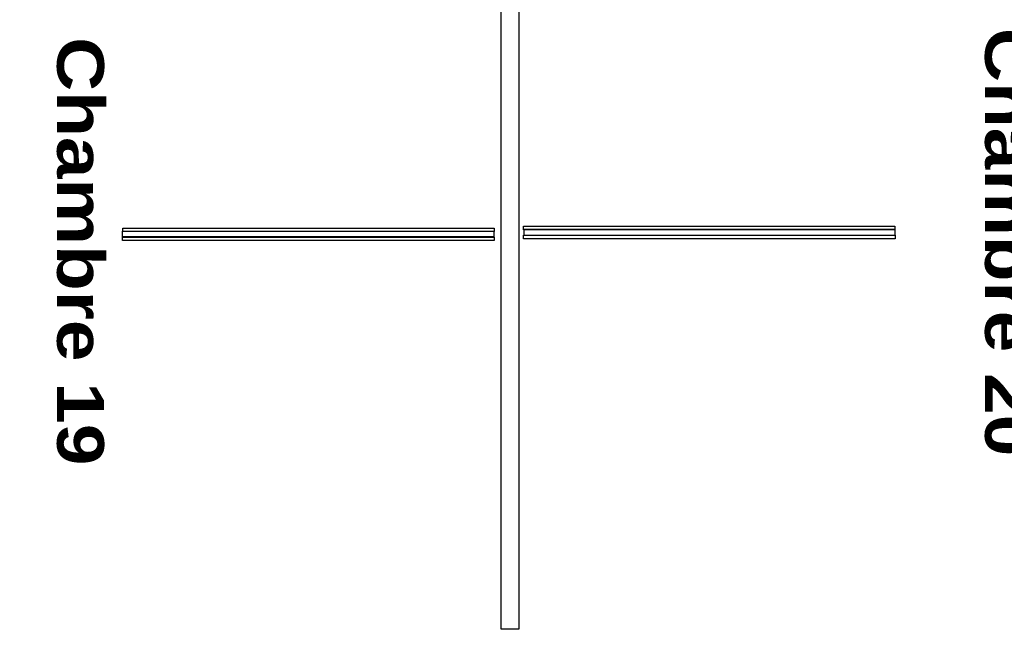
# Model space of a CAD drawing. Header units: millimetres. Extents: x -15 to 127, y -65 to 67.
# Tile 123 of 256: x 37.686 to 38.215, y -51.195 to -50.867. Entities that reach past the tile are written whole.
import ezdxf

# ---------------------------------------------------------------- set-up
doc = ezdxf.new("R2010")
doc.units = ezdxf.units.MM
doc.header["$MEASUREMENT"] = 0
doc.layers.add('Calque 5', color=7, linetype='Continuous')
doc.styles.get("Standard").update_dxf_attribs({"font": 'BKANT.TTF'})

# ---------------------------------------------------------------- blocks, each defined once
blk = doc.blocks.new('PD_27094')
at = {"layer": 'Calque 5', "color": 0}
for points in [[(14.15351, -37.12861), (14.15351, -37.13161), (13.95362, -37.13161), (13.95362, -37.12861), (14.15351, -37.12861)], [(14.15362, -37.12686), (14.15362, -37.12876), (13.95382, -37.12876), (13.95382, -37.12686), (14.15362, -37.12686)], [(14.15362, -37.13175), (14.15362, -37.13365), (13.95362, -37.13365), (13.95362, -37.13175), (14.15362, -37.13175)]]:
    blk.add_lwpolyline(points, dxfattribs=at)
blk = doc.blocks.new('PD_27119')
at = {"layer": 'Calque 5', "color": 0}
for points in [[(14.36922, -37.12586), (14.36922, -37.12776), (14.16943, -37.12776), (14.16943, -37.12586), (14.36922, -37.12586)], [(14.16953, -37.12761), (14.16953, -37.13061), (14.36943, -37.13061), (14.36943, -37.12761), (14.16953, -37.12761)], [(14.36943, -37.13075), (14.36943, -37.13265), (14.16943, -37.13265), (14.16943, -37.13075), (14.36943, -37.13075)]]:
    blk.add_lwpolyline(points, dxfattribs=at)
blk = doc.blocks.new('PD_28437')
at = {"layer": 'Calque 5', "color": 0}
for points in [[(14.15351, -37.12861), (14.15351, -37.13161), (13.95362, -37.13161), (13.95362, -37.12861), (14.15351, -37.12861)], [(14.15362, -37.12686), (14.15362, -37.12876), (13.95382, -37.12876), (13.95382, -37.12686), (14.15362, -37.12686)], [(14.15362, -37.13175), (14.15362, -37.13365), (13.95362, -37.13365), (13.95362, -37.13175), (14.15362, -37.13175)]]:
    blk.add_lwpolyline(points, dxfattribs=at)
blk = doc.blocks.new('PD_28462')
at = {"layer": 'Calque 5', "color": 0}
for points in [[(14.36922, -37.12586), (14.36922, -37.12776), (14.16943, -37.12776), (14.16943, -37.12586), (14.36922, -37.12586)], [(14.16953, -37.12761), (14.16953, -37.13061), (14.36943, -37.13061), (14.36943, -37.12761), (14.16953, -37.12761)], [(14.36943, -37.13075), (14.36943, -37.13265), (14.16943, -37.13265), (14.16943, -37.13075), (14.36943, -37.13075)]]:
    blk.add_lwpolyline(points, dxfattribs=at)

msp = doc.modelspace()

# ---------------------------------------------------------------- linework, layer by layer
at = {"layer": 'Calque 5', "color": 0}
msp.add_lwpolyline([(37.94432, -51.19511), (37.95432, -51.19511), (37.95432, -50.59129), (37.94432, -50.59129), (37.94432, -51.19511)], dxfattribs=at)
msp.add_lwpolyline([(37.94432, -51.19511), (37.95432, -51.19511), (37.95432, -50.59129), (37.94432, -50.59129), (37.94432, -51.19511)], dxfattribs=at)

# ---------------------------------------------------------------- block references
at = {"layer": 'Calque 5'}
for name in ['PD_27094', 'PD_28437', 'PD_27119', 'PD_28462']:
    msp.add_blockref(name, (23.78716, -13.85257), dxfattribs=at)

# ---------------------------------------------------------------- texts
at = {"layer": 'Calque 5', "color": 0, "char_height": 0.0251722, "width": 0.2293056, "attachment_point": 1, "rotation": 270}
for s, insert in [('{\\fArial Black|b0|i0|c0|p34;Chambre 20}', (38.23007, -50.87181)), ('{\\fArial Black|b0|i0|c0|p34;Chambre 20}', (38.23007, -50.87181)), ('{\\fArial Black|b0|i0|c0|p34;Chambre 19}', (37.73082, -50.87675)), ('{\\fArial Black|b0|i0|c0|p34;Chambre 19}', (37.73082, -50.87675))]:
    msp.add_mtext(s, dxfattribs=dict(at, insert=insert))
at = {"layer": 'Calque 5', "color": 0, "insert": (36.61989, -50.97679), "char_height": 0.0251722, "width": 0.2645833, "attachment_point": 1}
msp.add_mtext('{\\fArial Black|b0|i0|c0|p34;Local ménage\\H1.573X; \\H0.6359X;\\P5,45 m2\\H1.268X; }', dxfattribs=at)
msp.add_mtext('{\\fArial Black|b0|i0|c0|p34;Local ménage\\H1.573X; \\H0.6359X;\\P5,45 m2\\H1.268X; }', dxfattribs=at)

doc.saveas('drawing.dxf')
